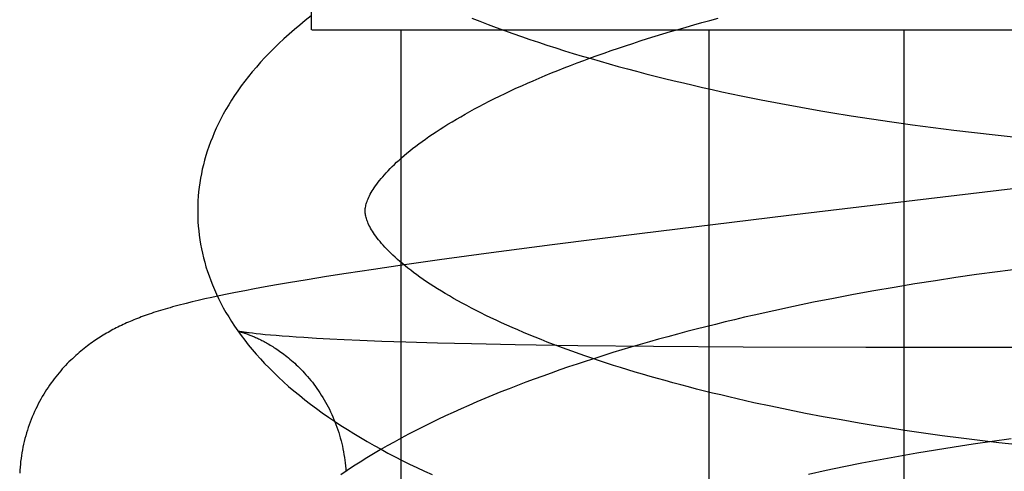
# Model space of a CAD drawing. Header units: inches. Extents: x 0 to 184, y 0 to 119.
# Tile 87 of 113: x 110.2231 to 110.3407, y 40.1958 to 40.2497. Entities that reach past the tile are written whole.
import ezdxf

# ---------------------------------------------------------------- set-up
doc = ezdxf.new("R2010")
doc.units = ezdxf.units.IN
doc.header["$LTSCALE"] = 10.121375
doc.header["$MEASUREMENT"] = 0
doc.linetypes.add('HIDDEN', pattern=[0.2, 0.1, -0.1])
doc.layers.add('DEFAULT_2', color=8, linetype='HIDDEN')

msp = doc.modelspace()

# ---------------------------------------------------------------- linework, layer by layer
at = {"layer": 'DEFAULT_2', "color": 8, "linetype": 'HIDDEN'}
for p, q in [((110.258, 40.24847), (110.258, 40.62347)), ((110.25801, 40.24847), (110.59356, 40.24847)), ((110.26867, 40.24847), (110.26867, 40.09222)), ((110.30543, 40.24847), (110.30543, 40.09222)), ((110.32873, 40.24847), (110.32873, 40.09222)), ((110.31403, 40.23966), (110.31641, 40.23922)), ((110.31641, 40.23922), (110.31881, 40.2388)), ((110.32243, 40.2382), (110.32487, 40.23783)), ((110.32487, 40.23783), (110.32731, 40.23747)), ((110.32731, 40.23747), (110.32976, 40.23713)), ((110.32976, 40.23713), (110.33222, 40.2368)), ((110.33222, 40.2368), (110.33469, 40.23649)), ((110.33469, 40.23649), (110.33717, 40.2362)), ((110.33717, 40.2362), (110.33965, 40.23593)), ((110.33965, 40.23593), (110.34214, 40.23567)), ((110.315, 40.22632), (110.29717, 40.22414)), ((110.29717, 40.22414), (110.28673, 40.22282)), ((110.28673, 40.22282), (110.27885, 40.22178)), ((110.27885, 40.22178), (110.27326, 40.22101)), ((110.26882, 40.22038), (110.26541, 40.21988)), ((110.27326, 40.22101), (110.26882, 40.22038)), ((110.26214, 40.21939), (110.25978, 40.21902)), ((110.26541, 40.21988), (110.26214, 40.21939)), ((110.33742, 40.21926), (110.33495, 40.21891)), ((110.3399, 40.2196), (110.33742, 40.21926)), ((110.34238, 40.21991), (110.3399, 40.2196)), ((110.2538, 40.21803), (110.25244, 40.21779)), ((110.25524, 40.21828), (110.2538, 40.21803)), ((110.25749, 40.21865), (110.25524, 40.21828)), ((110.25978, 40.21902), (110.25749, 40.21865)), ((110.33003, 40.21815), (110.32759, 40.21774)), ((110.33249, 40.21854), (110.33003, 40.21815)), ((110.33495, 40.21891), (110.33249, 40.21854)), ((110.24697, 40.21673), (110.24608, 40.21654)), ((110.24792, 40.21692), (110.24697, 40.21673)), ((110.24893, 40.21713), (110.24792, 40.21692)), ((110.25001, 40.21734), (110.24893, 40.21713)), ((110.25117, 40.21755), (110.25001, 40.21734)), ((110.25244, 40.21779), (110.25117, 40.21755)), ((110.32273, 40.21688), (110.32032, 40.21643)), ((110.32515, 40.21732), (110.32273, 40.21688)), ((110.32759, 40.21774), (110.32515, 40.21732)), ((110.24372, 40.216), (110.24302, 40.21583)), ((110.24446, 40.21618), (110.24372, 40.216)), ((110.24525, 40.21636), (110.24446, 40.21618)), ((110.24608, 40.21654), (110.24525, 40.21636)), ((110.31793, 40.21596), (110.31555, 40.21547)), ((110.32032, 40.21643), (110.31793, 40.21596)), ((110.31319, 40.21496), (110.31084, 40.21443)), ((110.31555, 40.21547), (110.31319, 40.21496)), ((110.24923, 40.21251), (110.24922, 40.21252)), ((110.25138, 40.21221), (110.25094, 40.21227)), ((110.25189, 40.21216), (110.25138, 40.21221)), ((110.25245, 40.2121), (110.25189, 40.21216)), ((110.25308, 40.21205), (110.25245, 40.2121)), ((110.25376, 40.21199), (110.25308, 40.21205)), ((110.2545, 40.21193), (110.25376, 40.21199)), ((110.25531, 40.21187), (110.2545, 40.21193)), ((110.25617, 40.21181), (110.25531, 40.21187)), ((110.25709, 40.21175), (110.25617, 40.21181)), ((110.25857, 40.21166), (110.25709, 40.21175)), ((110.26018, 40.21157), (110.25857, 40.21166)), ((110.26191, 40.21149), (110.26018, 40.21157)), ((110.26376, 40.21141), (110.26191, 40.21149)), ((110.2664, 40.2113), (110.26376, 40.21141)), ((110.26924, 40.21121), (110.2664, 40.2113)), ((110.27304, 40.2111), (110.26924, 40.21121)), ((110.27711, 40.211), (110.27304, 40.2111)), ((110.28233, 40.2109), (110.27711, 40.211)), ((110.28981, 40.21079), (110.28233, 40.2109)), ((110.29884, 40.2107), (110.28981, 40.21079)), ((110.30952, 40.21063), (110.29884, 40.2107)), ((110.3242, 40.21058), (110.30952, 40.21063)), ((110.37159, 40.21053), (110.3242, 40.21058)), ((110.31491, 40.20313), (110.31286, 40.20356)), ((110.317, 40.20272), (110.31491, 40.20313)), ((110.3191, 40.20231), (110.317, 40.20272)), ((110.32124, 40.20193), (110.3191, 40.20231)), ((110.32339, 40.20155), (110.32124, 40.20193)), ((110.32556, 40.20119), (110.32339, 40.20155)), ((110.33108, 40.20035), (110.32886, 40.20068)), ((110.33331, 40.20004), (110.33108, 40.20035)), ((110.33556, 40.19975), (110.33331, 40.20004)), ((110.33475, 40.19874), (110.337, 40.19908)), ((110.33781, 40.19947), (110.33556, 40.19975)), ((110.337, 40.19908), (110.33926, 40.19941)), ((110.34008, 40.1992), (110.33781, 40.19947)), ((110.33926, 40.19941), (110.34153, 40.19973)), ((110.34236, 40.19895), (110.34008, 40.1992)), ((110.32809, 40.19762), (110.33029, 40.19801)), ((110.33029, 40.19801), (110.33251, 40.19838)), ((110.33251, 40.19838), (110.33475, 40.19874)), ((110.32158, 40.19638), (110.32373, 40.19681)), ((110.32373, 40.19681), (110.3259, 40.19722)), ((110.3259, 40.19722), (110.32809, 40.19762)), ((110.31735, 40.19548), (110.31945, 40.19594)), ((110.31945, 40.19594), (110.32158, 40.19638))]:
    msp.add_line(p, q, dxfattribs=at)
for points in [[(110.25793, 40.25011), (110.25725, 40.24957), (110.25658, 40.24903), (110.25594, 40.24849), (110.25531, 40.24794), (110.25469, 40.24739), (110.2541, 40.24683), (110.25352, 40.24627), (110.25296, 40.24571), (110.25243, 40.24515), (110.25191, 40.24459), (110.25141, 40.24402), (110.25092, 40.24345), (110.25046, 40.24289), (110.25002, 40.24232), (110.2496, 40.24176), (110.2492, 40.24119), (110.24881, 40.24063), (110.24845, 40.24007), (110.2481, 40.23951), (110.24777, 40.23895), (110.24746, 40.23839), (110.24716, 40.23784), (110.24689, 40.23729), (110.24662, 40.23673), (110.24638, 40.23618), (110.24615, 40.23563), (110.24593, 40.23509), (110.24574, 40.23454), (110.24555, 40.234), (110.24538, 40.23345), (110.24522, 40.23291), (110.24508, 40.23237), (110.24495, 40.23183), (110.24484, 40.23129), (110.24474, 40.23075), (110.24465, 40.23021), (110.24458, 40.22968), (110.24451, 40.22914), (110.24447, 40.2286), (110.24443, 40.22807), (110.24441, 40.22753), (110.2444, 40.227), (110.2444, 40.22655)], [(110.2644, 40.2268), (110.2644, 40.22691), (110.2644, 40.22703), (110.26441, 40.22715), (110.26443, 40.22728), (110.26446, 40.22741), (110.26449, 40.22754), (110.26452, 40.22769), (110.26457, 40.22783), (110.26462, 40.22799), (110.26468, 40.22815), (110.26475, 40.22832), (110.26483, 40.22849), (110.26492, 40.22867), (110.26501, 40.22886), (110.26512, 40.22904), (110.26523, 40.22924), (110.26535, 40.22943), (110.26548, 40.22963), (110.26562, 40.22984), (110.26578, 40.23005), (110.26594, 40.23027), (110.26611, 40.23049), (110.26629, 40.23071), (110.26649, 40.23094), (110.26669, 40.23118), (110.26691, 40.23142), (110.26713, 40.23166), (110.26737, 40.23191), (110.26762, 40.23216), (110.26789, 40.23241), (110.26816, 40.23267), (110.26845, 40.23293), (110.26875, 40.2332), (110.26906, 40.23347), (110.26938, 40.23374), (110.26972, 40.23401), (110.27007, 40.23429), (110.27043, 40.23457), (110.27081, 40.23485), (110.2712, 40.23514), (110.2716, 40.23543), (110.27202, 40.23572), (110.27245, 40.23601), (110.27289, 40.23631), (110.27334, 40.2366), (110.27381, 40.2369), (110.27429, 40.2372), (110.27479, 40.2375), (110.27529, 40.2378), (110.27582, 40.2381), (110.27635, 40.23841), (110.2769, 40.23871), (110.27746, 40.23902), (110.27803, 40.23933), (110.27862, 40.23963), (110.27922, 40.23994), (110.27983, 40.24025), (110.28046, 40.24056), (110.2811, 40.24086), (110.28175, 40.24117), (110.28241, 40.24148), (110.28309, 40.24178), (110.28377, 40.24209), (110.28447, 40.24239), (110.28519, 40.2427), (110.28591, 40.243), (110.28665, 40.24331), (110.28739, 40.24361), (110.28815, 40.24391), (110.28893, 40.24421), (110.28971, 40.24451), (110.2905, 40.24481), (110.29131, 40.2451), (110.29212, 40.2454), (110.29295, 40.24569), (110.29379, 40.24598), (110.29464, 40.24627), (110.2955, 40.24656), (110.29636, 40.24684), (110.29724, 40.24713), (110.29813, 40.24741), (110.29903, 40.24769), (110.29994, 40.24796), (110.30085, 40.24824), (110.30178, 40.24851), (110.30272, 40.24878), (110.30366, 40.24905), (110.30461, 40.24931), (110.30557, 40.24958), (110.30654, 40.24984)], [(110.27714, 40.24986), (110.27811, 40.24948), (110.27908, 40.24911), (110.28006, 40.24874), (110.28105, 40.24838), (110.28205, 40.24802), (110.28305, 40.24767), (110.28406, 40.24732), (110.28509, 40.24698), (110.28611, 40.24664), (110.28715, 40.2463), (110.28819, 40.24597), (110.28925, 40.24565), (110.29031, 40.24533), (110.29137, 40.24502), (110.29245, 40.24471), (110.29353, 40.2444), (110.29462, 40.2441), (110.29571, 40.2438), (110.29681, 40.24351), (110.29792, 40.24322), (110.29903, 40.24294), (110.30015, 40.24266), (110.30128, 40.24239), (110.30241, 40.24212), (110.30355, 40.24185), (110.30469, 40.24159), (110.30584, 40.24133), (110.307, 40.24108), (110.30816, 40.24083), (110.30932, 40.24059), (110.31049, 40.24035), (110.31167, 40.24012), (110.31403, 40.23966)], [(110.31881, 40.2388), (110.32002, 40.2386), (110.32243, 40.2382)], [(110.37021, 40.23286), (110.34558, 40.22994), (110.315, 40.22632)], [(110.2444, 40.22655), (110.24441, 40.2261), (110.24443, 40.22556), (110.24447, 40.22503), (110.24452, 40.22449), (110.24458, 40.22395), (110.24466, 40.22342), (110.24475, 40.22288), (110.24485, 40.22234), (110.24496, 40.22181), (110.24509, 40.22127), (110.24524, 40.22073), (110.24539, 40.22019), (110.24556, 40.21965), (110.24575, 40.21911), (110.24595, 40.21857), (110.24616, 40.21803), (110.24639, 40.21749), (110.24663, 40.21695), (110.24689, 40.2164), (110.24717, 40.21586), (110.24746, 40.21531), (110.24777, 40.21476), (110.2481, 40.21421), (110.24844, 40.21366), (110.24881, 40.21311), (110.24919, 40.21256), (110.24959, 40.212), (110.25001, 40.21145), (110.25044, 40.2109), (110.2509, 40.21034), (110.25138, 40.20979), (110.25188, 40.20923), (110.25239, 40.20868), (110.25293, 40.20813), (110.25348, 40.20758), (110.25406, 40.20703), (110.25465, 40.20649), (110.25526, 40.20594), (110.25589, 40.20541), (110.25654, 40.20487), (110.2572, 40.20435), (110.25788, 40.20382), (110.25857, 40.2033), (110.25928, 40.20279), (110.26001, 40.20228), (110.26075, 40.20178), (110.2615, 40.20129), (110.26227, 40.2008), (110.26305, 40.20032), (110.26384, 40.19984), (110.26464, 40.19937), (110.26546, 40.1989), (110.26629, 40.19845), (110.26712, 40.19799), (110.26797, 40.19755), (110.26883, 40.19711), (110.2697, 40.19667), (110.27058, 40.19625), (110.27148, 40.19582), (110.27238, 40.19541)], [(110.31286, 40.20356), (110.31083, 40.20399), (110.30982, 40.20422), (110.30883, 40.20445), (110.30784, 40.20468), (110.30686, 40.20491), (110.30589, 40.20514), (110.30492, 40.20538), (110.30397, 40.20562), (110.30302, 40.20587), (110.30208, 40.20611), (110.30115, 40.20636), (110.30023, 40.20662), (110.29932, 40.20687), (110.29842, 40.20713), (110.29753, 40.20739), (110.29665, 40.20765), (110.29578, 40.20791), (110.29491, 40.20818), (110.29406, 40.20844), (110.29322, 40.20871), (110.29239, 40.20899), (110.29157, 40.20926), (110.29076, 40.20954), (110.28996, 40.20981), (110.28918, 40.21009), (110.2884, 40.21037), (110.28764, 40.21065), (110.28689, 40.21094), (110.28615, 40.21122), (110.28542, 40.21151), (110.2847, 40.21179), (110.284, 40.21208), (110.28331, 40.21237), (110.28263, 40.21266), (110.28196, 40.21295), (110.28131, 40.21324), (110.28066, 40.21353), (110.28004, 40.21382), (110.27942, 40.21411), (110.27881, 40.2144), (110.27822, 40.21469), (110.27764, 40.21498), (110.27708, 40.21528), (110.27653, 40.21557), (110.27599, 40.21586), (110.27546, 40.21615), (110.27495, 40.21643), (110.27445, 40.21672), (110.27397, 40.21701), (110.2735, 40.21729), (110.27304, 40.21758), (110.27259, 40.21786), (110.27216, 40.21814), (110.27174, 40.21842), (110.27133, 40.2187), (110.27094, 40.21897), (110.27056, 40.21924), (110.27019, 40.21952), (110.26984, 40.21978), (110.26949, 40.22005), (110.26917, 40.22031), (110.26885, 40.22057), (110.26855, 40.22083), (110.26826, 40.22108), (110.26798, 40.22133), (110.26771, 40.22158), (110.26746, 40.22182), (110.26721, 40.22206), (110.26698, 40.2223), (110.26676, 40.22253), (110.26655, 40.22276), (110.26636, 40.22298), (110.26617, 40.2232), (110.266, 40.22342), (110.26583, 40.22363), (110.26568, 40.22383), (110.26553, 40.22404), (110.2654, 40.22423), (110.26527, 40.22443), (110.26515, 40.22462), (110.26504, 40.22481), (110.26494, 40.22499), (110.26485, 40.22516), (110.26477, 40.22534), (110.2647, 40.2255), (110.26464, 40.22566), (110.26458, 40.22581), (110.26454, 40.22595), (110.2645, 40.22609), (110.26447, 40.22622), (110.26444, 40.22635), (110.26442, 40.22647), (110.26441, 40.22658), (110.2644, 40.2267), (110.2644, 40.2268)], [(110.24302, 40.21583), (110.24269, 40.21575), (110.24236, 40.21566), (110.24204, 40.21558), (110.24172, 40.21549), (110.24141, 40.21541), (110.24111, 40.21532), (110.24081, 40.21524), (110.24052, 40.21515), (110.24023, 40.21507), (110.23994, 40.21498), (110.23967, 40.2149), (110.2394, 40.21481), (110.23913, 40.21473), (110.23887, 40.21464), (110.23862, 40.21455), (110.23837, 40.21447), (110.23813, 40.21438), (110.23789, 40.2143), (110.23766, 40.21421), (110.23743, 40.21412), (110.2372, 40.21404), (110.23698, 40.21395), (110.23676, 40.21386), (110.23655, 40.21377), (110.23633, 40.21368), (110.23612, 40.21359), (110.23591, 40.2135), (110.2357, 40.2134), (110.23549, 40.21331), (110.23528, 40.21321), (110.23508, 40.21311), (110.23487, 40.21301), (110.23467, 40.21291), (110.23447, 40.21281), (110.23428, 40.2127), (110.23408, 40.2126), (110.23389, 40.21249), (110.23369, 40.21238), (110.2335, 40.21227), (110.23331, 40.21216), (110.23312, 40.21205), (110.23293, 40.21193), (110.23274, 40.21181), (110.23255, 40.21169), (110.23237, 40.21157), (110.23218, 40.21144), (110.23199, 40.21131), (110.23179, 40.21118), (110.2316, 40.21104), (110.23141, 40.2109), (110.23122, 40.21076), (110.23103, 40.21061), (110.23083, 40.21046), (110.23064, 40.2103), (110.23044, 40.21014), (110.23024, 40.20997), (110.23003, 40.20979), (110.22983, 40.20961), (110.22963, 40.20943), (110.22943, 40.20924), (110.22923, 40.20905), (110.22903, 40.20886), (110.22883, 40.20865), (110.22863, 40.20844), (110.22843, 40.20823), (110.22823, 40.20801), (110.22804, 40.20779), (110.22784, 40.20756), (110.22765, 40.20733), (110.22746, 40.20709), (110.22727, 40.20684), (110.22708, 40.2066), (110.22689, 40.20634), (110.22671, 40.20608), (110.22653, 40.20582), (110.22635, 40.20555), (110.22618, 40.20528), (110.22601, 40.205), (110.22584, 40.20472), (110.22567, 40.20443), (110.22551, 40.20414), (110.22536, 40.20385), (110.22521, 40.20355), (110.22506, 40.20324), (110.22491, 40.20294), (110.22478, 40.20263), (110.22464, 40.20231), (110.22452, 40.202), (110.22439, 40.20168), (110.22427, 40.20136), (110.22416, 40.20103), (110.22406, 40.20071), (110.22395, 40.20038), (110.22386, 40.20005), (110.22377, 40.19971), (110.22368, 40.19938), (110.2236, 40.19904), (110.22353, 40.1987), (110.22346, 40.19836), (110.2234, 40.19802), (110.22335, 40.19768), (110.2233, 40.19733), (110.22325, 40.19699), (110.22322, 40.19664), (110.22319, 40.19629), (110.22316, 40.19595), (110.22314, 40.1956)], [(110.31084, 40.21443), (110.30968, 40.21417), (110.30852, 40.21389), (110.30737, 40.21362), (110.30622, 40.21333), (110.30507, 40.21305), (110.30394, 40.21276), (110.3028, 40.21247), (110.30168, 40.21217), (110.30056, 40.21186), (110.29944, 40.21156), (110.29834, 40.21125), (110.29724, 40.21093), (110.29614, 40.21061), (110.29505, 40.21028), (110.29397, 40.20996), (110.2929, 40.20962), (110.29183, 40.20928), (110.29078, 40.20894), (110.28972, 40.2086), (110.28868, 40.20825), (110.28764, 40.20789), (110.28662, 40.20753), (110.2856, 40.20717), (110.28458, 40.2068), (110.28358, 40.20642), (110.28258, 40.20604), (110.28159, 40.20566), (110.28061, 40.20527), (110.27964, 40.20488), (110.27868, 40.20448), (110.27773, 40.20408), (110.27678, 40.20367), (110.27585, 40.20326), (110.27492, 40.20284), (110.274, 40.20242), (110.27309, 40.20199), (110.2722, 40.20155), (110.27131, 40.20111), (110.27043, 40.20067), (110.26956, 40.20022), (110.26871, 40.19976), (110.26786, 40.1993), (110.26703, 40.19883), (110.2662, 40.19836), (110.26539, 40.19788), (110.26459, 40.1974), (110.2638, 40.19691), (110.26302, 40.19641), (110.26225, 40.19591), (110.2615, 40.1954)], [(110.24921, 40.21252), (110.24922, 40.21252), (110.24923, 40.21251), (110.24925, 40.21251), (110.24928, 40.2125), (110.24931, 40.21249), (110.24935, 40.21248), (110.24939, 40.21247), (110.24944, 40.21246), (110.24949, 40.21245), (110.24955, 40.21243), (110.24961, 40.21241), (110.24968, 40.21239), (110.24975, 40.21237), (110.24982, 40.21235), (110.2499, 40.21232), (110.24998, 40.21229), (110.25007, 40.21227), (110.25016, 40.21224), (110.25025, 40.2122), (110.25034, 40.21217), (110.25044, 40.21214), (110.25053, 40.2121), (110.25064, 40.21206), (110.25074, 40.21202), (110.25085, 40.21197), (110.25096, 40.21193), (110.25107, 40.21188), (110.25118, 40.21183), (110.2513, 40.21178), (110.25142, 40.21173), (110.25154, 40.21167), (110.25167, 40.21161), (110.25179, 40.21155), (110.25192, 40.21149), (110.25206, 40.21142), (110.25219, 40.21135), (110.25233, 40.21128), (110.25247, 40.2112), (110.25261, 40.21113), (110.25275, 40.21104), (110.2529, 40.21096), (110.25305, 40.21087), (110.2532, 40.21078), (110.25336, 40.21068), (110.25351, 40.21058), (110.25367, 40.21048), (110.25384, 40.21037), (110.254, 40.21026), (110.25417, 40.21014), (110.25434, 40.21002), (110.25452, 40.20989), (110.25469, 40.20976), (110.25487, 40.20962), (110.25505, 40.20948), (110.25523, 40.20933), (110.25542, 40.20918), (110.2556, 40.20902), (110.25579, 40.20886), (110.25598, 40.20869), (110.25617, 40.20851), (110.25636, 40.20833), (110.25655, 40.20814), (110.25675, 40.20795), (110.25694, 40.20775), (110.25713, 40.20754), (110.25732, 40.20733), (110.25752, 40.20711), (110.25771, 40.20688), (110.2579, 40.20665), (110.25809, 40.20642), (110.25827, 40.20618), (110.25846, 40.20593), (110.25864, 40.20568), (110.25882, 40.20542), (110.25899, 40.20516), (110.25916, 40.20489), (110.25933, 40.20462), (110.2595, 40.20434), (110.25966, 40.20406), (110.25982, 40.20378), (110.25997, 40.20349), (110.26012, 40.2032), (110.26027, 40.2029), (110.2604, 40.2026), (110.26054, 40.2023), (110.26067, 40.20199), (110.26079, 40.20169), (110.26091, 40.20137), (110.26103, 40.20106), (110.26114, 40.20074), (110.26124, 40.20042), (110.26134, 40.2001), (110.26143, 40.19978), (110.26152, 40.19945), (110.2616, 40.19913), (110.26168, 40.1988), (110.26174, 40.19847), (110.26181, 40.19814), (110.26187, 40.1978), (110.26192, 40.19747), (110.26197, 40.19713), (110.26201, 40.1968), (110.26204, 40.19646), (110.26207, 40.19612), (110.26209, 40.19581)], [(110.25094, 40.21227), (110.25055, 40.21231), (110.25037, 40.21234), (110.25021, 40.21236), (110.25007, 40.21238), (110.24993, 40.2124), (110.24981, 40.21241), (110.24971, 40.21243), (110.24961, 40.21245), (110.24953, 40.21246), (110.24945, 40.21247), (110.24939, 40.21248), (110.24934, 40.21249), (110.24929, 40.2125), (110.24926, 40.21251), (110.24924, 40.21251)], [(110.32886, 40.20068), (110.32666, 40.20102), (110.32556, 40.20119)]]:
    msp.add_lwpolyline(points, dxfattribs=at)

doc.saveas('drawing.dxf')
